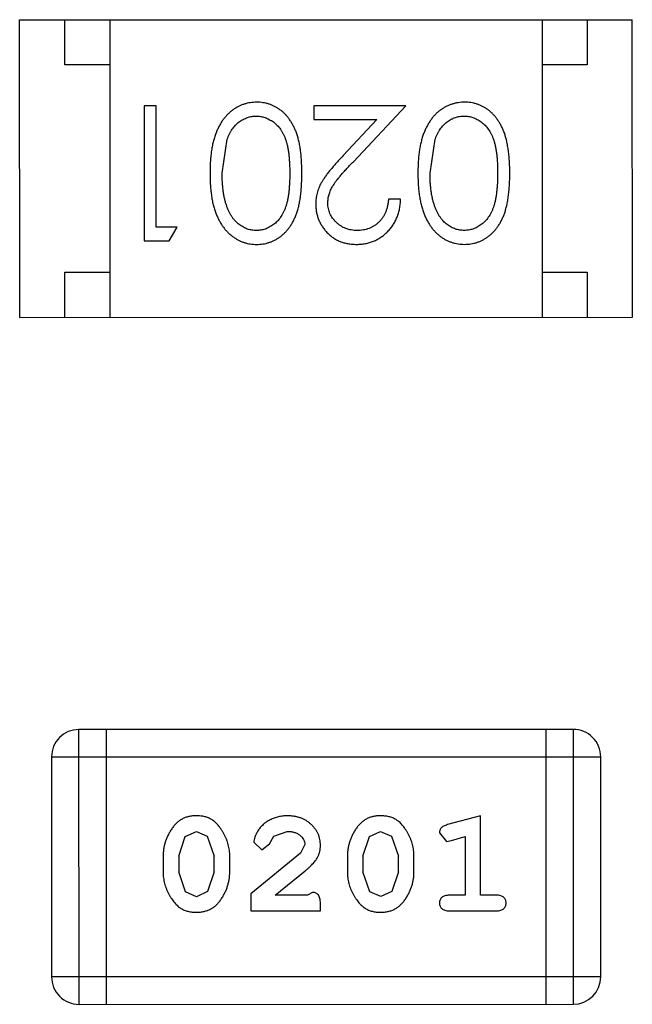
# Model space of a CAD drawing. Header units: inches. Extents: x -29 to 164, y -51 to 83.
# Tile 22 of 164: x 28.934 to 29.614, y 16.509 to 17.601. Entities that reach past the tile are written whole.
import ezdxf

# ---------------------------------------------------------------- set-up
doc = ezdxf.new("R2010")
doc.units = ezdxf.units.IN
doc.header["$LTSCALE"] = 1.21
doc.header["$MEASUREMENT"] = 0
doc.layers.get('0').update_dxf_attribs({"linetype": 'CONTINUOUS'})

msp = doc.modelspace()

# ---------------------------------------------------------------- linework, layer by layer
at = {"color": 7, "linetype": 'Continuous'}
for p, q in [((28.9341, 17.6008), (29.6141, 17.601)), ((28.9342, 17.2708), (28.9341, 17.6008)), ((28.9841, 17.5508), (28.9841, 17.6008)), ((29.0341, 17.6009), (29.0342, 17.2709)), ((29.5141, 17.601), (29.5142, 17.271)), ((29.5641, 17.601), (29.5641, 17.551)), ((29.6142, 17.271), (29.6141, 17.601)), ((29.0341, 17.5509), (28.9841, 17.5508)), ((29.5641, 17.551), (29.5141, 17.551)), ((29.0723, 17.5056), (29.0724, 17.3556)), ((29.0858, 17.5056), (29.0723, 17.5056)), ((29.0858, 17.371), (29.0858, 17.5056)), ((29.2608, 17.5056), (29.2608, 17.4902)), ((29.3627, 17.5056), (29.2608, 17.5056)), ((29.3046, 17.4435), (29.3627, 17.5056)), ((29.2608, 17.4902), (29.3306, 17.4902)), ((29.3306, 17.4902), (29.2931, 17.4502)), ((29.1589, 17.4306), (29.1646, 17.4683)), ((29.3897, 17.4306), (29.3953, 17.4684)), ((29.357, 17.4018), (29.3435, 17.4018)), ((29.1089, 17.371), (29.0858, 17.371)), ((29.1001, 17.3556), (29.1089, 17.371)), ((29.0724, 17.3556), (29.1001, 17.3556)), ((28.9842, 17.3208), (29.0342, 17.3209)), ((28.9842, 17.2708), (28.9842, 17.3208)), ((29.5142, 17.321), (29.5642, 17.321)), ((29.5642, 17.321), (29.5642, 17.271)), ((28.9342, 17.2708), (29.6142, 17.271)), ((29.5486, 16.8139), (28.9999, 16.8137)), ((29, 16.5089), (28.9999, 16.8137)), ((29.0305, 16.509), (29.0304, 16.8138)), ((29.5181, 16.8139), (29.5182, 16.5091)), ((29.5486, 16.8139), (29.5486, 16.5091)), ((28.9695, 16.7833), (29.5791, 16.7834)), ((28.9695, 16.7833), (28.9695, 16.5394)), ((29.5791, 16.5395), (29.5791, 16.7834)), ((29.4458, 16.7181), (29.4092, 16.7082)), ((29.4458, 16.63), (29.4458, 16.7181)), ((29.1179, 16.6949), (29.1303, 16.7007)), ((29.1303, 16.7007), (29.1424, 16.6954)), ((29.2163, 16.6953), (29.2312, 16.7007)), ((29.3224, 16.6949), (29.3348, 16.7007)), ((29.3348, 16.7007), (29.3469, 16.6955)), ((29.4001, 16.699), (29.408, 16.6897)), ((29.1107, 16.6731), (29.1179, 16.6949)), ((29.1424, 16.6954), (29.15, 16.6731)), ((29.1941, 16.6887), (29.2029, 16.6803)), ((29.2029, 16.6803), (29.2114, 16.6868)), ((29.2114, 16.6868), (29.2163, 16.6953)), ((29.2507, 16.6862), (29.2459, 16.6765)), ((29.3152, 16.6732), (29.3224, 16.6949)), ((29.3469, 16.6955), (29.3545, 16.6732)), ((29.408, 16.6897), (29.4134, 16.6908)), ((29.4134, 16.6908), (29.4285, 16.6949)), ((29.4285, 16.6949), (29.4285, 16.63)), ((29.2459, 16.6765), (29.1909, 16.6315)), ((29.0934, 16.6734), (29.0934, 16.6556)), ((29.1107, 16.6731), (29.1107, 16.6559)), ((29.15, 16.6559), (29.15, 16.6731)), ((29.1673, 16.6557), (29.1673, 16.6734)), ((29.2979, 16.6734), (29.2979, 16.6557)), ((29.3152, 16.6732), (29.3152, 16.656)), ((29.3545, 16.656), (29.3545, 16.6732)), ((29.3718, 16.6557), (29.3718, 16.6734)), ((29.1183, 16.6336), (29.1107, 16.6559)), ((29.15, 16.6559), (29.1428, 16.6341)), ((29.2177, 16.6299), (29.2512, 16.657)), ((29.3228, 16.6337), (29.3152, 16.656)), ((29.3545, 16.656), (29.3473, 16.6342)), ((29.1305, 16.6283), (29.1183, 16.6336)), ((29.1428, 16.6341), (29.1305, 16.6283)), ((29.2593, 16.6331), (29.2538, 16.6299)), ((29.335, 16.6284), (29.3228, 16.6337)), ((29.3473, 16.6342), (29.335, 16.6284)), ((29.1909, 16.6315), (29.1909, 16.6126)), ((29.2538, 16.6299), (29.2177, 16.6299)), ((29.4285, 16.63), (29.4112, 16.63)), ((29.4631, 16.63), (29.4458, 16.63)), ((29.1909, 16.6126), (29.268, 16.6126)), ((29.268, 16.6126), (29.268, 16.6205)), ((29.4112, 16.6127), (29.4631, 16.6127)), ((29.5791, 16.5395), (28.9695, 16.5394)), ((29, 16.5089), (29.5486, 16.5091))]:
    msp.add_line(p, q, dxfattribs=at)
for centre, start, end in [((28.9999, 16.7833), 90.012, 180.012), ((29.5486, 16.7834), 0.012, 90.012), ((29, 16.5394), 180.012, 270.012), ((29.5486, 16.5395), 270.012, 0.012)]:
    msp.add_arc(centre, 0.0305, start, end, dxfattribs=at)
for points, knots in [([(29.1972, 17.5095), (29.196, 17.5094), (29.1936, 17.5094), (29.1901, 17.5089), (29.1867, 17.5083), (29.1833, 17.5074), (29.1801, 17.5061), (29.1769, 17.5047), (29.1738, 17.5029), (29.1708, 17.501), (29.1679, 17.4987), (29.1651, 17.4962), (29.1625, 17.4934), (29.1601, 17.4904), (29.1579, 17.4871), (29.1558, 17.4835), (29.1539, 17.4797), (29.1521, 17.4756), (29.1505, 17.4712), (29.1492, 17.4665), (29.148, 17.4614), (29.147, 17.4559), (29.1463, 17.4501), (29.1458, 17.444), (29.1455, 17.4374), (29.1455, 17.4329), (29.1454, 17.4307)], [0, 0, 0, 0, 0.033824, 0.067298, 0.10028, 0.133019, 0.165736, 0.198792, 0.232372, 0.266409, 0.301016, 0.336196, 0.371972, 0.408574, 0.446394, 0.485225, 0.525372, 0.567224, 0.611081, 0.65775, 0.70702, 0.759235, 0.814484, 0.873227, 0.934937, 1, 1, 1, 1]), ([(29.2473, 17.4307), (29.2473, 17.4331), (29.2473, 17.4377), (29.247, 17.4445), (29.2465, 17.4508), (29.2458, 17.4568), (29.2449, 17.4623), (29.2438, 17.4674), (29.2425, 17.4722), (29.241, 17.4765), (29.2393, 17.4805), (29.2374, 17.4842), (29.2354, 17.4877), (29.2332, 17.4909), (29.2309, 17.4939), (29.2285, 17.4966), (29.2258, 17.499), (29.223, 17.5012), (29.2201, 17.5031), (29.2171, 17.5048), (29.214, 17.5063), (29.2108, 17.5074), (29.2075, 17.5083), (29.2042, 17.509), (29.2007, 17.5094), (29.1984, 17.5094), (29.1972, 17.5095)], [0, 0, 0, 0, 0.068113, 0.132564, 0.193427, 0.250218, 0.303569, 0.353576, 0.400235, 0.443586, 0.484619, 0.524292, 0.56238, 0.599049, 0.63494, 0.669782, 0.704009, 0.737842, 0.771098, 0.803896, 0.836415, 0.868639, 0.900715, 0.933378, 0.966213, 1, 1, 1, 1]), ([(29.428, 17.5095), (29.4268, 17.5095), (29.4244, 17.5094), (29.4209, 17.509), (29.4174, 17.5083), (29.4141, 17.5074), (29.4108, 17.5062), (29.4076, 17.5048), (29.4045, 17.503), (29.4015, 17.501), (29.3986, 17.4988), (29.3959, 17.4962), (29.3933, 17.4935), (29.3909, 17.4904), (29.3887, 17.4871), (29.3866, 17.4835), (29.3847, 17.4797), (29.3829, 17.4757), (29.3813, 17.4713), (29.3799, 17.4665), (29.3788, 17.4614), (29.3778, 17.456), (29.3771, 17.4502), (29.3766, 17.444), (29.3763, 17.4375), (29.3762, 17.433), (29.3762, 17.4307)], [0, 0, 0, 0, 0.033824, 0.067298, 0.10028, 0.133019, 0.165736, 0.198792, 0.232372, 0.266409, 0.301016, 0.336196, 0.371972, 0.408574, 0.446394, 0.485225, 0.525372, 0.567224, 0.611081, 0.65775, 0.70702, 0.759235, 0.814484, 0.873227, 0.934937, 1, 1, 1, 1]), ([(29.4781, 17.4307), (29.4781, 17.4331), (29.4781, 17.4377), (29.4778, 17.4445), (29.4773, 17.4509), (29.4765, 17.4568), (29.4756, 17.4623), (29.4746, 17.4675), (29.4733, 17.4722), (29.4718, 17.4765), (29.4701, 17.4805), (29.4682, 17.4843), (29.4662, 17.4877), (29.464, 17.4909), (29.4617, 17.4939), (29.4592, 17.4966), (29.4566, 17.4991), (29.4538, 17.5013), (29.4509, 17.5032), (29.4478, 17.5049), (29.4448, 17.5063), (29.4415, 17.5075), (29.4383, 17.5084), (29.4349, 17.509), (29.4315, 17.5094), (29.4291, 17.5095), (29.428, 17.5095)], [0, 0, 0, 0, 0.068113, 0.132564, 0.193427, 0.250218, 0.303569, 0.353576, 0.400235, 0.443586, 0.484619, 0.524292, 0.56238, 0.599049, 0.63494, 0.669782, 0.704009, 0.737842, 0.771098, 0.803896, 0.836415, 0.868639, 0.900715, 0.933378, 0.966213, 1, 1, 1, 1]), ([(29.1646, 17.4683), (29.1649, 17.4694), (29.1657, 17.4714), (29.167, 17.4743), (29.1685, 17.4771), (29.1701, 17.4796), (29.1719, 17.4819), (29.1737, 17.484), (29.1757, 17.4859), (29.1785, 17.4882), (29.1822, 17.4905), (29.1869, 17.4925), (29.1918, 17.4939), (29.1951, 17.494), (29.1967, 17.4941)], [0, 0, 0, 0, 0.075949, 0.148549, 0.218996, 0.286119, 0.351826, 0.416074, 0.478265, 0.540325, 0.660405, 0.774606, 0.887187, 1, 1, 1, 1]), ([(29.1967, 17.4941), (29.1984, 17.494), (29.2017, 17.4938), (29.2066, 17.4925), (29.2113, 17.4904), (29.2151, 17.4881), (29.2179, 17.4858), (29.22, 17.4838), (29.2219, 17.4817), (29.2236, 17.4794), (29.2253, 17.4769), (29.2267, 17.4742), (29.2281, 17.4713), (29.2293, 17.4682), (29.2304, 17.4647), (29.2314, 17.461), (29.2321, 17.4568), (29.2328, 17.4523), (29.2333, 17.4474), (29.2336, 17.4422), (29.2339, 17.4365), (29.2339, 17.4326), (29.2339, 17.4306)], [0, 0, 0, 0, 0.060034, 0.120278, 0.182348, 0.247919, 0.281641, 0.315701, 0.350322, 0.385703, 0.421819, 0.459196, 0.497866, 0.538301, 0.58121, 0.628183, 0.679403, 0.734699, 0.794074, 0.858416, 0.927049, 1, 1, 1, 1]), ([(29.3953, 17.4684), (29.3957, 17.4694), (29.3965, 17.4715), (29.3978, 17.4744), (29.3993, 17.4771), (29.4009, 17.4796), (29.4026, 17.4819), (29.4045, 17.4841), (29.4065, 17.486), (29.4093, 17.4882), (29.413, 17.4906), (29.4177, 17.4926), (29.4225, 17.4939), (29.4258, 17.494), (29.4275, 17.4941)], [0, 0, 0, 0, 0.075949, 0.148549, 0.218996, 0.286119, 0.351826, 0.416074, 0.478265, 0.540325, 0.660405, 0.774606, 0.887187, 1, 1, 1, 1]), ([(29.4275, 17.4941), (29.4292, 17.494), (29.4325, 17.4939), (29.4373, 17.4926), (29.4421, 17.4905), (29.4458, 17.4881), (29.4487, 17.4858), (29.4507, 17.4839), (29.4526, 17.4817), (29.4544, 17.4794), (29.456, 17.4769), (29.4575, 17.4742), (29.4589, 17.4713), (29.4601, 17.4682), (29.4612, 17.4648), (29.4621, 17.461), (29.4629, 17.4569), (29.4636, 17.4524), (29.464, 17.4475), (29.4644, 17.4422), (29.4646, 17.4366), (29.4647, 17.4327), (29.4647, 17.4307)], [0, 0, 0, 0, 0.060034, 0.120278, 0.182348, 0.247919, 0.281641, 0.315701, 0.350322, 0.385703, 0.421819, 0.459196, 0.497866, 0.538301, 0.58121, 0.628183, 0.679403, 0.734699, 0.794074, 0.858416, 0.927049, 1, 1, 1, 1]), ([(29.2931, 17.4502), (29.2916, 17.4486), (29.2889, 17.4457), (29.2849, 17.4413), (29.2814, 17.4372), (29.2782, 17.4333), (29.2753, 17.4297), (29.2729, 17.4263), (29.2708, 17.4231), (29.2684, 17.4193), (29.2661, 17.4146), (29.2642, 17.4087), (29.263, 17.4026), (29.2628, 17.3985), (29.2627, 17.3964)], [0, 0, 0, 0, 0.09953, 0.192079, 0.277712, 0.357454, 0.429648, 0.495771, 0.555538, 0.608657, 0.707578, 0.804328, 0.901298, 1, 1, 1, 1]), ([(29.2762, 17.3976), (29.2763, 17.3992), (29.2764, 17.4024), (29.2774, 17.4072), (29.2791, 17.4119), (29.2811, 17.4157), (29.2832, 17.4188), (29.285, 17.4215), (29.2874, 17.4244), (29.29, 17.4277), (29.2931, 17.4312), (29.2966, 17.4351), (29.3004, 17.4392), (29.3031, 17.4421), (29.3046, 17.4435)], [0, 0, 0, 0, 0.088014, 0.174976, 0.2638, 0.355443, 0.406413, 0.465519, 0.533076, 0.609353, 0.693899, 0.787171, 0.889197, 1, 1, 1, 1]), ([(29.1454, 17.4307), (29.1455, 17.4284), (29.1455, 17.4239), (29.1458, 17.4173), (29.1463, 17.4111), (29.1471, 17.4052), (29.148, 17.3998), (29.1492, 17.3946), (29.1506, 17.3899), (29.1522, 17.3855), (29.154, 17.3814), (29.1559, 17.3775), (29.1581, 17.374), (29.1603, 17.3707), (29.1627, 17.3677), (29.1653, 17.3649), (29.168, 17.3624), (29.1709, 17.3601), (29.1739, 17.3581), (29.177, 17.3564), (29.1801, 17.355), (29.1834, 17.3538), (29.1867, 17.3529), (29.1901, 17.3522), (29.1937, 17.3518), (29.196, 17.3518), (29.1972, 17.3518)], [0, 0, 0, 0, 0.065278, 0.127205, 0.186168, 0.241675, 0.294115, 0.343609, 0.390387, 0.434463, 0.476646, 0.517002, 0.555936, 0.593716, 0.630057, 0.665601, 0.700745, 0.734917, 0.768681, 0.802087, 0.834849, 0.867433, 0.900138, 0.932806, 0.966212, 1, 1, 1, 1]), ([(29.1968, 17.3671), (29.1951, 17.3672), (29.1918, 17.3674), (29.187, 17.3686), (29.1823, 17.3708), (29.1786, 17.3731), (29.1757, 17.3754), (29.1737, 17.3774), (29.1717, 17.3796), (29.1699, 17.3821), (29.1682, 17.3848), (29.1667, 17.3878), (29.1652, 17.391), (29.1639, 17.3944), (29.1627, 17.3981), (29.1617, 17.4019), (29.1608, 17.4061), (29.1601, 17.4105), (29.1596, 17.4152), (29.1591, 17.4201), (29.159, 17.4253), (29.1589, 17.4288), (29.1589, 17.4306)], [0, 0, 0, 0, 0.059689, 0.119507, 0.181075, 0.246162, 0.279894, 0.314468, 0.350403, 0.387474, 0.426147, 0.466624, 0.508745, 0.553328, 0.600058, 0.649177, 0.700552, 0.754894, 0.811825, 0.871514, 0.934319, 1, 1, 1, 1]), ([(29.2339, 17.4306), (29.2339, 17.4286), (29.2339, 17.4247), (29.2336, 17.419), (29.2333, 17.4137), (29.2328, 17.4088), (29.2322, 17.4043), (29.2313, 17.4002), (29.2304, 17.3964), (29.2293, 17.393), (29.2281, 17.3899), (29.2267, 17.387), (29.2252, 17.3843), (29.2236, 17.3818), (29.2219, 17.3795), (29.22, 17.3773), (29.218, 17.3754), (29.2151, 17.3731), (29.2113, 17.3708), (29.2066, 17.3686), (29.2017, 17.3674), (29.1984, 17.3672), (29.1968, 17.3671)], [0, 0, 0, 0, 0.073302, 0.142286, 0.206253, 0.266017, 0.321612, 0.372532, 0.419497, 0.462398, 0.502825, 0.541489, 0.579034, 0.615143, 0.650298, 0.684912, 0.718701, 0.752189, 0.817245, 0.879117, 0.939613, 1, 1, 1, 1]), ([(29.1972, 17.3518), (29.1984, 17.3518), (29.2007, 17.3518), (29.2042, 17.3522), (29.2076, 17.3529), (29.2108, 17.3538), (29.2141, 17.355), (29.2172, 17.3565), (29.2202, 17.3582), (29.2232, 17.3601), (29.226, 17.3623), (29.2286, 17.3648), (29.2311, 17.3675), (29.2334, 17.3705), (29.2356, 17.3737), (29.2376, 17.3771), (29.2394, 17.3808), (29.2411, 17.3848), (29.2426, 17.3891), (29.2439, 17.3938), (29.245, 17.3989), (29.2458, 17.4044), (29.2465, 17.4104), (29.247, 17.4168), (29.2473, 17.4236), (29.2473, 17.4283), (29.2473, 17.4307)], [0, 0, 0, 0, 0.033742, 0.066533, 0.099153, 0.13154, 0.164087, 0.196563, 0.229707, 0.263315, 0.297504, 0.331686, 0.366482, 0.4021, 0.438958, 0.476748, 0.515985, 0.556589, 0.599519, 0.645765, 0.695487, 0.748721, 0.805687, 0.866754, 0.931405, 1, 1, 1, 1]), ([(29.3762, 17.4307), (29.3762, 17.4284), (29.3763, 17.4239), (29.3766, 17.4173), (29.3771, 17.4111), (29.3779, 17.4053), (29.3788, 17.3998), (29.38, 17.3947), (29.3814, 17.3899), (29.383, 17.3855), (29.3848, 17.3814), (29.3867, 17.3776), (29.3888, 17.374), (29.3911, 17.3707), (29.3935, 17.3677), (29.3961, 17.3649), (29.3988, 17.3624), (29.4017, 17.3602), (29.4046, 17.3582), (29.4077, 17.3565), (29.4109, 17.355), (29.4142, 17.3539), (29.4175, 17.3529), (29.4209, 17.3523), (29.4244, 17.3519), (29.4268, 17.3518), (29.428, 17.3518)], [0, 0, 0, 0, 0.065278, 0.127205, 0.186168, 0.241675, 0.294115, 0.343609, 0.390387, 0.434463, 0.476646, 0.517002, 0.555936, 0.593716, 0.630057, 0.665601, 0.700745, 0.734917, 0.768681, 0.802087, 0.834849, 0.867433, 0.900138, 0.932806, 0.966212, 1, 1, 1, 1]), ([(29.4275, 17.3672), (29.4259, 17.3673), (29.4226, 17.3675), (29.4178, 17.3687), (29.4131, 17.3708), (29.4093, 17.3732), (29.4065, 17.3755), (29.4044, 17.3775), (29.4025, 17.3797), (29.4007, 17.3822), (29.399, 17.3849), (29.3974, 17.3878), (29.396, 17.391), (29.3947, 17.3944), (29.3935, 17.3981), (29.3924, 17.402), (29.3916, 17.4062), (29.3909, 17.4106), (29.3904, 17.4152), (29.3899, 17.4202), (29.3897, 17.4253), (29.3897, 17.4288), (29.3897, 17.4306)], [0, 0, 0, 0, 0.059689, 0.119507, 0.181075, 0.246162, 0.279894, 0.314468, 0.350403, 0.387474, 0.426147, 0.466624, 0.508745, 0.553328, 0.600058, 0.649177, 0.700552, 0.754894, 0.811825, 0.871514, 0.934319, 1, 1, 1, 1]), ([(29.4647, 17.4307), (29.4647, 17.4286), (29.4646, 17.4247), (29.4644, 17.4191), (29.464, 17.4138), (29.4635, 17.4089), (29.4629, 17.4044), (29.4621, 17.4002), (29.4612, 17.3965), (29.4601, 17.3931), (29.4589, 17.3899), (29.4575, 17.387), (29.456, 17.3843), (29.4544, 17.3818), (29.4526, 17.3795), (29.4507, 17.3774), (29.4487, 17.3754), (29.4459, 17.3732), (29.4421, 17.3708), (29.4374, 17.3687), (29.4325, 17.3675), (29.4292, 17.3673), (29.4275, 17.3672)], [0, 0, 0, 0, 0.073302, 0.142286, 0.206253, 0.266017, 0.321612, 0.372532, 0.419497, 0.462398, 0.502825, 0.541489, 0.579034, 0.615143, 0.650298, 0.684912, 0.718701, 0.752189, 0.817245, 0.879117, 0.939613, 1, 1, 1, 1]), ([(29.428, 17.3518), (29.4292, 17.3518), (29.4315, 17.3519), (29.435, 17.3523), (29.4383, 17.3529), (29.4416, 17.3539), (29.4448, 17.355), (29.4479, 17.3565), (29.451, 17.3582), (29.4539, 17.3602), (29.4567, 17.3624), (29.4594, 17.3648), (29.4619, 17.3676), (29.4642, 17.3705), (29.4663, 17.3737), (29.4684, 17.3772), (29.4702, 17.3809), (29.4719, 17.3848), (29.4733, 17.3891), (29.4746, 17.3938), (29.4757, 17.399), (29.4766, 17.4045), (29.4773, 17.4105), (29.4778, 17.4168), (29.4781, 17.4236), (29.4781, 17.4283), (29.4781, 17.4307)], [0, 0, 0, 0, 0.033742, 0.066533, 0.099153, 0.13154, 0.164087, 0.196563, 0.229707, 0.263315, 0.297504, 0.331686, 0.366482, 0.4021, 0.438958, 0.476748, 0.515985, 0.556589, 0.599519, 0.645765, 0.695487, 0.748721, 0.805687, 0.866754, 0.931405, 1, 1, 1, 1]), ([(29.2627, 17.3964), (29.2628, 17.3949), (29.2629, 17.392), (29.2634, 17.3876), (29.2645, 17.3835), (29.2658, 17.3795), (29.2676, 17.3756), (29.2698, 17.3719), (29.2723, 17.3684), (29.2752, 17.365), (29.2784, 17.3619), (29.282, 17.3592), (29.2857, 17.3569), (29.2897, 17.355), (29.294, 17.3536), (29.2985, 17.3525), (29.3032, 17.3519), (29.3064, 17.3518), (29.3081, 17.3518)], [0, 0, 0, 0, 0.06271, 0.123347, 0.183401, 0.242828, 0.302097, 0.36242, 0.423725, 0.487032, 0.550491, 0.612709, 0.674265, 0.73617, 0.799211, 0.863483, 0.930525, 1, 1, 1, 1]), ([(29.3088, 17.3672), (29.3076, 17.3672), (29.3054, 17.3673), (29.3022, 17.3677), (29.2991, 17.3684), (29.2961, 17.3694), (29.2933, 17.3706), (29.2906, 17.3722), (29.288, 17.374), (29.2856, 17.3761), (29.2834, 17.3784), (29.2815, 17.3808), (29.2799, 17.3833), (29.2785, 17.386), (29.2775, 17.3887), (29.2768, 17.3916), (29.2763, 17.3945), (29.2762, 17.3965), (29.2762, 17.3976)], [0, 0, 0, 0, 0.068027, 0.133505, 0.19695, 0.26027, 0.322741, 0.384982, 0.448465, 0.513424, 0.578224, 0.640011, 0.700094, 0.760067, 0.819012, 0.877878, 0.938035, 1, 1, 1, 1]), ([(29.3081, 17.3518), (29.3097, 17.3518), (29.313, 17.3519), (29.3179, 17.3526), (29.3225, 17.3537), (29.3269, 17.3552), (29.3311, 17.3572), (29.3351, 17.3596), (29.339, 17.3625), (29.3425, 17.3658), (29.3458, 17.3694), (29.3487, 17.3733), (29.3511, 17.3775), (29.3531, 17.3819), (29.3548, 17.3865), (29.3559, 17.3914), (29.3567, 17.3965), (29.3569, 17.4), (29.357, 17.4018)], [0, 0, 0, 0, 0.06445, 0.126725, 0.187421, 0.247417, 0.306749, 0.366595, 0.427749, 0.490235, 0.553031, 0.614805, 0.676505, 0.738096, 0.801021, 0.864897, 0.931209, 1, 1, 1, 1]), ([(29.3435, 17.4018), (29.3434, 17.4005), (29.3431, 17.3978), (29.3424, 17.3941), (29.3414, 17.3905), (29.3402, 17.3872), (29.3387, 17.3841), (29.337, 17.3813), (29.335, 17.3786), (29.3327, 17.3762), (29.3302, 17.3741), (29.3276, 17.3722), (29.3249, 17.3707), (29.3219, 17.3694), (29.3188, 17.3684), (29.3156, 17.3677), (29.3122, 17.3673), (29.3099, 17.3672), (29.3088, 17.3672)], [0, 0, 0, 0, 0.073648, 0.143686, 0.210962, 0.275557, 0.338064, 0.399311, 0.4594, 0.51934, 0.579024, 0.637809, 0.695959, 0.754122, 0.813113, 0.873453, 0.935561, 1, 1, 1, 1]), ([(29.1302, 16.718), (29.1287, 16.718), (29.1259, 16.7179), (29.1218, 16.7172), (29.118, 16.7161), (29.1144, 16.7145), (29.1111, 16.7124), (29.1081, 16.7099), (29.1053, 16.7069), (29.1028, 16.7035), (29.1006, 16.6999), (29.0987, 16.6963), (29.097, 16.6926), (29.0957, 16.6888), (29.0946, 16.685), (29.0939, 16.6812), (29.0935, 16.6773), (29.0934, 16.6747), (29.0934, 16.6734)], [0, 0, 0, 0, 0.06692, 0.130834, 0.19258, 0.252759, 0.312631, 0.373411, 0.436359, 0.501894, 0.568244, 0.632472, 0.69556, 0.757163, 0.818592, 0.878885, 0.939235, 1, 1, 1, 1]), ([(29.1673, 16.6734), (29.1673, 16.6745), (29.1673, 16.6766), (29.167, 16.6798), (29.1664, 16.6829), (29.1658, 16.686), (29.1648, 16.6891), (29.1637, 16.6921), (29.1624, 16.6951), (29.1609, 16.698), (29.1593, 16.7007), (29.1577, 16.7032), (29.156, 16.7056), (29.1544, 16.7077), (29.1526, 16.7095), (29.1509, 16.7112), (29.1492, 16.7126), (29.1468, 16.7142), (29.1437, 16.7158), (29.1395, 16.7171), (29.135, 16.7179), (29.1318, 16.718), (29.1302, 16.718)], [0, 0, 0, 0, 0.049855, 0.099516, 0.148482, 0.19758, 0.246804, 0.296268, 0.346517, 0.397047, 0.446826, 0.49336, 0.537801, 0.579207, 0.617974, 0.654833, 0.689171, 0.722088, 0.786392, 0.853518, 0.924186, 1, 1, 1, 1]), ([(29.2313, 16.718), (29.2296, 16.718), (29.2263, 16.7179), (29.2213, 16.717), (29.2166, 16.7156), (29.2121, 16.7136), (29.2079, 16.7112), (29.2043, 16.7083), (29.2011, 16.705), (29.1986, 16.7015), (29.1967, 16.6979), (29.1952, 16.6946), (29.1943, 16.6915), (29.1941, 16.6896), (29.1941, 16.6887)], [0, 0, 0, 0, 0.098286, 0.193983, 0.289056, 0.384352, 0.477435, 0.566197, 0.652355, 0.737986, 0.818188, 0.887401, 0.94802, 1, 1, 1, 1]), ([(29.268, 16.6853), (29.268, 16.6864), (29.2679, 16.6886), (29.2674, 16.6918), (29.2666, 16.6949), (29.2655, 16.6979), (29.264, 16.7008), (29.2622, 16.7035), (29.2601, 16.7061), (29.2577, 16.7085), (29.2551, 16.7107), (29.2522, 16.7127), (29.2492, 16.7143), (29.246, 16.7157), (29.2425, 16.7167), (29.239, 16.7175), (29.2352, 16.7179), (29.2326, 16.718), (29.2313, 16.718)], [0, 0, 0, 0, 0.060981, 0.120256, 0.178148, 0.236115, 0.293993, 0.352864, 0.413358, 0.476056, 0.539296, 0.602396, 0.665116, 0.728325, 0.792919, 0.859317, 0.928302, 1, 1, 1, 1]), ([(29.3347, 16.7181), (29.3332, 16.718), (29.3304, 16.7179), (29.3263, 16.7172), (29.3225, 16.7161), (29.3189, 16.7145), (29.3156, 16.7124), (29.3126, 16.7099), (29.3098, 16.707), (29.3073, 16.7036), (29.3051, 16.7), (29.3032, 16.6963), (29.3016, 16.6926), (29.3002, 16.6888), (29.2992, 16.685), (29.2984, 16.6812), (29.298, 16.6773), (29.2979, 16.6747), (29.2979, 16.6734)], [0, 0, 0, 0, 0.06692, 0.130834, 0.19258, 0.252759, 0.312631, 0.373411, 0.436359, 0.501894, 0.568244, 0.632472, 0.69556, 0.757163, 0.818592, 0.878885, 0.939235, 1, 1, 1, 1]), ([(29.3718, 16.6734), (29.3718, 16.6745), (29.3718, 16.6767), (29.3715, 16.6799), (29.3709, 16.683), (29.3703, 16.6861), (29.3693, 16.6891), (29.3682, 16.6922), (29.3669, 16.6951), (29.3654, 16.698), (29.3638, 16.7007), (29.3622, 16.7033), (29.3605, 16.7056), (29.3589, 16.7077), (29.3572, 16.7096), (29.3555, 16.7112), (29.3537, 16.7126), (29.3514, 16.7142), (29.3482, 16.7158), (29.344, 16.7171), (29.3395, 16.7179), (29.3363, 16.718), (29.3347, 16.7181)], [0, 0, 0, 0, 0.049855, 0.099516, 0.148482, 0.19758, 0.246804, 0.296268, 0.346517, 0.397047, 0.446826, 0.49336, 0.537801, 0.579207, 0.617974, 0.654833, 0.689171, 0.722088, 0.786392, 0.853518, 0.924186, 1, 1, 1, 1]), ([(29.4092, 16.7082), (29.4083, 16.7079), (29.4068, 16.7075), (29.4047, 16.7066), (29.4031, 16.7057), (29.4019, 16.7047), (29.4011, 16.7035), (29.4005, 16.7022), (29.4002, 16.7006), (29.4001, 16.6996), (29.4001, 16.699)], [0, 0, 0, 0, 0.187321, 0.344927, 0.475328, 0.579604, 0.674244, 0.773631, 0.882025, 1, 1, 1, 1]), ([(29.2312, 16.7007), (29.2326, 16.7007), (29.2353, 16.7006), (29.2391, 16.6997), (29.2425, 16.6984), (29.2454, 16.6964), (29.2477, 16.6942), (29.2494, 16.6917), (29.2505, 16.689), (29.2506, 16.6871), (29.2507, 16.6862)], [0, 0, 0, 0, 0.156344, 0.299348, 0.4327, 0.561, 0.682299, 0.791883, 0.89611, 1, 1, 1, 1]), ([(29.2512, 16.657), (29.2521, 16.6577), (29.2538, 16.6592), (29.2562, 16.6615), (29.2583, 16.6636), (29.2602, 16.6655), (29.2618, 16.6674), (29.2631, 16.6692), (29.2642, 16.6708), (29.2654, 16.6729), (29.2664, 16.6754), (29.2673, 16.6786), (29.2679, 16.6819), (29.268, 16.6841), (29.268, 16.6853)], [0, 0, 0, 0, 0.103002, 0.197728, 0.285279, 0.365235, 0.437224, 0.502446, 0.560545, 0.611446, 0.707576, 0.80349, 0.900532, 1, 1, 1, 1]), ([(29.0934, 16.6556), (29.0934, 16.6546), (29.0934, 16.6524), (29.0937, 16.6493), (29.0942, 16.6461), (29.0949, 16.643), (29.0958, 16.64), (29.0969, 16.637), (29.0982, 16.634), (29.0997, 16.6312), (29.1012, 16.6284), (29.1029, 16.6259), (29.1045, 16.6236), (29.1062, 16.6215), (29.1079, 16.6196), (29.1096, 16.6179), (29.1113, 16.6165), (29.1137, 16.6149), (29.1168, 16.6133), (29.121, 16.612), (29.1256, 16.6112), (29.1288, 16.6111), (29.1304, 16.611)], [0, 0, 0, 0, 0.049886, 0.09882, 0.148132, 0.19689, 0.246038, 0.295176, 0.345305, 0.395692, 0.445312, 0.491875, 0.535813, 0.577009, 0.616081, 0.652689, 0.687585, 0.720206, 0.785062, 0.85223, 0.923759, 1, 1, 1, 1]), ([(29.1304, 16.611), (29.1319, 16.6111), (29.1347, 16.6111), (29.1388, 16.6119), (29.1426, 16.613), (29.1462, 16.6146), (29.1495, 16.6166), (29.1526, 16.6191), (29.1554, 16.6221), (29.1578, 16.6255), (29.16, 16.6291), (29.162, 16.6327), (29.1636, 16.6364), (29.165, 16.6402), (29.166, 16.644), (29.1668, 16.6479), (29.1672, 16.6517), (29.1673, 16.6544), (29.1673, 16.6557)], [0, 0, 0, 0, 0.067217, 0.131051, 0.19272, 0.252824, 0.312745, 0.373449, 0.436041, 0.501494, 0.567761, 0.632087, 0.695096, 0.757109, 0.817993, 0.878657, 0.939311, 1, 1, 1, 1]), ([(29.2979, 16.6557), (29.2979, 16.6546), (29.2979, 16.6525), (29.2983, 16.6493), (29.2987, 16.6462), (29.2994, 16.6431), (29.3003, 16.64), (29.3014, 16.637), (29.3027, 16.6341), (29.3042, 16.6312), (29.3058, 16.6285), (29.3074, 16.6259), (29.309, 16.6236), (29.3107, 16.6215), (29.3124, 16.6196), (29.3141, 16.618), (29.3158, 16.6166), (29.3182, 16.615), (29.3213, 16.6134), (29.3255, 16.612), (29.3301, 16.6112), (29.3333, 16.6111), (29.3349, 16.6111)], [0, 0, 0, 0, 0.049886, 0.09882, 0.148132, 0.19689, 0.246038, 0.295176, 0.345305, 0.395692, 0.445312, 0.491875, 0.535813, 0.577009, 0.616081, 0.652689, 0.687585, 0.720206, 0.785062, 0.85223, 0.923759, 1, 1, 1, 1]), ([(29.3349, 16.6111), (29.3364, 16.6111), (29.3392, 16.6112), (29.3433, 16.6119), (29.3471, 16.613), (29.3507, 16.6146), (29.354, 16.6166), (29.3571, 16.6192), (29.3599, 16.6221), (29.3623, 16.6255), (29.3645, 16.6291), (29.3665, 16.6328), (29.3681, 16.6365), (29.3695, 16.6402), (29.3705, 16.6441), (29.3713, 16.6479), (29.3717, 16.6518), (29.3718, 16.6544), (29.3718, 16.6557)], [0, 0, 0, 0, 0.067217, 0.131051, 0.19272, 0.252824, 0.312745, 0.373449, 0.436041, 0.501494, 0.567761, 0.632087, 0.695096, 0.757109, 0.817993, 0.878657, 0.939311, 1, 1, 1, 1]), ([(29.268, 16.6205), (29.268, 16.6216), (29.2679, 16.6235), (29.2675, 16.6263), (29.2668, 16.6285), (29.2658, 16.6302), (29.2644, 16.6315), (29.2629, 16.6324), (29.2612, 16.633), (29.26, 16.6331), (29.2593, 16.6331)], [0, 0, 0, 0, 0.1844, 0.34094, 0.473574, 0.586824, 0.690029, 0.789175, 0.890445, 1, 1, 1, 1]), ([(29.4112, 16.63), (29.4103, 16.6299), (29.4086, 16.6299), (29.4063, 16.6294), (29.4043, 16.6287), (29.4027, 16.6276), (29.4016, 16.6263), (29.4007, 16.6248), (29.4002, 16.6231), (29.4002, 16.6219), (29.4001, 16.6213)], [0, 0, 0, 0, 0.169102, 0.317658, 0.446239, 0.563118, 0.671828, 0.776546, 0.884858, 1, 1, 1, 1]), ([(29.4001, 16.6213), (29.4002, 16.6207), (29.4002, 16.6195), (29.4008, 16.6178), (29.4016, 16.6163), (29.4027, 16.615), (29.4043, 16.6139), (29.4063, 16.6132), (29.4086, 16.6127), (29.4103, 16.6127), (29.4112, 16.6127)], [0, 0, 0, 0, 0.115051, 0.223278, 0.329269, 0.437893, 0.554681, 0.682591, 0.83103, 1, 1, 1, 1]), ([(29.4741, 16.6213), (29.4741, 16.6219), (29.474, 16.6231), (29.4735, 16.6248), (29.4726, 16.6263), (29.4715, 16.6276), (29.4699, 16.6287), (29.468, 16.6295), (29.4657, 16.6299), (29.464, 16.63), (29.4631, 16.63)], [0, 0, 0, 0, 0.11517, 0.223509, 0.328254, 0.438012, 0.553651, 0.682263, 0.830856, 1, 1, 1, 1]), ([(29.4631, 16.6127), (29.464, 16.6127), (29.4657, 16.6127), (29.468, 16.6132), (29.4699, 16.6139), (29.4715, 16.615), (29.4727, 16.6163), (29.4735, 16.6179), (29.474, 16.6195), (29.4741, 16.6207), (29.4741, 16.6213)], [0, 0, 0, 0, 0.169012, 0.317488, 0.445429, 0.560977, 0.67065, 0.776666, 0.88492, 1, 1, 1, 1])]:
    msp.add_open_spline(points, degree=3, knots=knots, dxfattribs=at)

doc.saveas('drawing.dxf')
